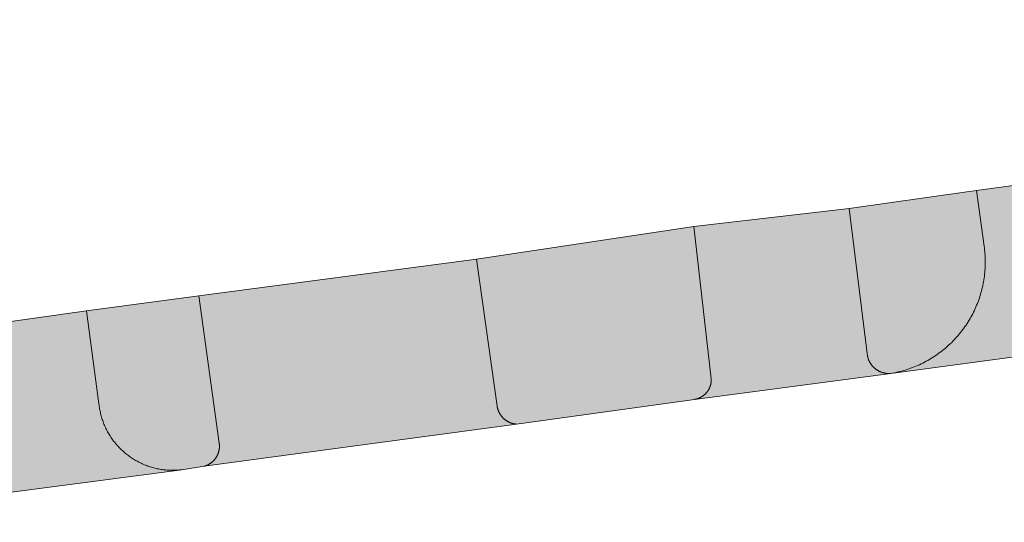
# Model space of a CAD drawing. Extents: x 97094 to 109644, y 463509 to 471969.
# Tile 156 of 256: x 102785 to 102811, y 468942 to 468955. Entities that reach past the tile are written whole.
import ezdxf

# ---------------------------------------------------------------- set-up
doc = ezdxf.new("R2010")
doc.units = 0
doc.layers.add('109 Onkruidbestrijding elementen', color=6, linetype='Continuous', lineweight=20, true_color=0xff00ff)

msp = doc.modelspace()

# ---------------------------------------------------------------- hatches: boundary and pattern name
at = {"layer": '109 Onkruidbestrijding elementen', "true_color": 0xff00ff}
for points in [[(102832.506, 468952.154), (102832.145, 468955.233), (102816.95, 468953.291), (102817.171, 468951.544), (102810.494, 468950.633), (102810.699, 468949.134), (102810.706, 468949.084), (102810.712, 468949.034), (102810.717, 468948.983), (102810.721, 468948.933), (102810.724, 468948.882), (102810.727, 468948.832), (102810.728, 468948.781), (102810.729, 468948.73), (102810.729, 468948.68), (102810.728, 468948.629), (102810.726, 468948.578), (102810.724, 468948.528), (102810.72, 468948.477), (102810.716, 468948.427), (102810.711, 468948.376), (102810.705, 468948.326), (102810.698, 468948.276), (102810.691, 468948.226), (102810.682, 468948.176), (102810.673, 468948.126), (102810.663, 468948.077), (102810.652, 468948.027), (102810.64, 468947.978), (102810.628, 468947.929), (102810.614, 468947.88), (102810.6, 468947.831), (102810.585, 468947.783), (102810.57, 468947.735), (102810.553, 468947.687), (102810.536, 468947.639), (102810.517, 468947.592), (102810.498, 468947.545), (102810.479, 468947.499), (102810.458, 468947.452), (102810.437, 468947.406), (102810.415, 468947.361), (102810.392, 468947.316), (102810.368, 468947.271), (102810.344, 468947.226), (102810.319, 468947.182), (102810.293, 468947.139), (102810.267, 468947.095), (102810.24, 468947.053), (102810.212, 468947.01), (102810.183, 468946.969), (102810.154, 468946.927), (102810.124, 468946.887), (102810.093, 468946.846), (102810.062, 468946.807), (102810.03, 468946.767), (102809.997, 468946.729), (102809.964, 468946.69), (102809.93, 468946.653), (102809.896, 468946.616), (102809.86, 468946.579), (102809.825, 468946.543), (102809.788, 468946.508), (102809.751, 468946.473), (102809.714, 468946.439), (102809.676, 468946.406), (102809.637, 468946.373), (102809.598, 468946.341), (102809.558, 468946.31), (102809.518, 468946.279), (102809.478, 468946.249), (102809.436, 468946.219), (102809.395, 468946.19), (102809.353, 468946.162), (102809.31, 468946.135), (102809.267, 468946.108), (102809.223, 468946.082), (102809.179, 468946.057), (102809.135, 468946.033), (102809.09, 468946.009), (102809.045, 468945.986), (102809, 468945.964), (102808.954, 468945.942), (102808.908, 468945.922), (102808.861, 468945.902), (102808.814, 468945.883), (102808.767, 468945.864), (102808.719, 468945.847), (102808.672, 468945.83), (102808.624, 468945.814), (102808.575, 468945.799), (102808.527, 468945.785), (102808.478, 468945.771), (102808.429, 468945.758), (102808.38, 468945.746), (102808.33, 468945.735), (102808.281, 468945.725), (102808.231, 468945.716), (102808.181, 468945.707), (102835.894, 468949.428), (102835.841, 468949.424), (102835.789, 468949.422), (102835.736, 468949.42), (102835.684, 468949.419), (102835.631, 468949.419), (102835.578, 468949.419), (102835.526, 468949.421), (102835.473, 468949.424), (102835.421, 468949.427), (102835.368, 468949.431), (102835.316, 468949.436), (102835.264, 468949.442), (102835.211, 468949.449), (102835.159, 468949.457), (102835.107, 468949.465), (102835.056, 468949.475), (102835.004, 468949.485), (102834.953, 468949.496), (102834.901, 468949.508), (102834.85, 468949.521), (102834.799, 468949.535), (102834.749, 468949.549), (102834.698, 468949.565), (102834.648, 468949.581), (102834.599, 468949.598), (102834.549, 468949.616), (102834.5, 468949.634), (102834.451, 468949.654), (102834.402, 468949.674), (102834.354, 468949.695), (102834.306, 468949.717), (102834.259, 468949.74), (102834.212, 468949.763), (102834.165, 468949.788), (102834.119, 468949.813), (102834.073, 468949.838), (102834.027, 468949.865), (102833.982, 468949.892), (102833.938, 468949.92), (102833.894, 468949.949), (102833.85, 468949.978), (102833.807, 468950.009), (102833.764, 468950.04), (102833.722, 468950.071), (102833.681, 468950.104), (102833.64, 468950.137), (102833.599, 468950.17), (102833.559, 468950.205), (102833.52, 468950.24), (102833.481, 468950.275), (102833.443, 468950.311), (102833.406, 468950.348), (102833.369, 468950.386), (102833.332, 468950.424), (102833.297, 468950.463), (102833.262, 468950.502), (102833.227, 468950.542), (102833.194, 468950.582), (102833.161, 468950.623), (102833.128, 468950.665), (102833.097, 468950.707), (102833.066, 468950.75), (102833.036, 468950.793), (102833.006, 468950.836), (102832.977, 468950.88), (102832.949, 468950.925), (102832.922, 468950.97), (102832.895, 468951.015), (102832.87, 468951.061), (102832.845, 468951.108), (102832.82, 468951.154), (102832.797, 468951.201), (102832.774, 468951.249), (102832.752, 468951.297), (102832.731, 468951.345), (102832.711, 468951.394), (102832.691, 468951.442), (102832.673, 468951.492), (102832.655, 468951.541), (102832.638, 468951.591), (102832.622, 468951.641), (102832.606, 468951.691), (102832.592, 468951.742), (102832.578, 468951.793), (102832.565, 468951.844), (102832.553, 468951.895), (102832.542, 468951.947), (102832.532, 468951.998), (102832.522, 468952.05), (102832.514, 468952.102), (102832.506, 468952.154)], [(102807.065, 468950.147), (102807.557, 468946.17), (102807.559, 468946.16), (102807.562, 468946.151), (102807.564, 468946.141), (102807.567, 468946.132), (102807.57, 468946.122), (102807.573, 468946.113), (102807.576, 468946.104), (102807.579, 468946.094), (102807.582, 468946.085), (102807.586, 468946.076), (102807.59, 468946.067), (102807.594, 468946.058), (102807.598, 468946.049), (102807.602, 468946.04), (102807.606, 468946.031), (102807.611, 468946.022), (102807.615, 468946.014), (102807.62, 468946.005), (102807.625, 468945.996), (102807.63, 468945.988), (102807.636, 468945.98), (102807.641, 468945.971), (102807.646, 468945.963), (102807.652, 468945.955), (102807.658, 468945.947), (102807.664, 468945.939), (102807.67, 468945.931), (102807.676, 468945.924), (102807.682, 468945.916), (102807.688, 468945.909), (102807.695, 468945.901), (102807.702, 468945.894), (102807.708, 468945.887), (102807.715, 468945.88), (102807.722, 468945.873), (102807.729, 468945.866), (102807.737, 468945.859), (102807.744, 468945.853), (102807.752, 468945.846), (102807.759, 468945.84), (102807.767, 468945.834), (102807.774, 468945.828), (102807.782, 468945.822), (102807.79, 468945.816), (102807.798, 468945.81), (102807.807, 468945.805), (102807.815, 468945.799), (102807.823, 468945.794), (102807.832, 468945.789), (102807.84, 468945.784), (102807.849, 468945.779), (102807.857, 468945.774), (102807.866, 468945.77), (102807.875, 468945.765), (102807.884, 468945.761), (102807.893, 468945.757), (102807.902, 468945.753), (102807.911, 468945.749), (102807.92, 468945.746), (102807.929, 468945.742), (102807.938, 468945.739), (102807.948, 468945.736), (102807.957, 468945.733), (102807.967, 468945.73), (102807.976, 468945.727), (102807.986, 468945.724), (102807.995, 468945.722), (102808.005, 468945.72), (102808.014, 468945.718), (102808.024, 468945.716), (102808.034, 468945.714), (102808.043, 468945.712), (102808.053, 468945.711), (102808.063, 468945.71), (102808.073, 468945.708), (102808.083, 468945.708), (102808.092, 468945.707), (102808.102, 468945.706), (102808.112, 468945.706), (102808.122, 468945.705), (102808.132, 468945.705), (102808.142, 468945.705), (102808.151, 468945.705), (102808.161, 468945.706), (102808.171, 468945.706), (102808.181, 468945.707), (102808.231, 468945.716), (102808.281, 468945.725), (102808.33, 468945.735), (102808.38, 468945.746), (102808.429, 468945.758), (102808.478, 468945.771), (102808.527, 468945.785), (102808.575, 468945.799), (102808.624, 468945.814), (102808.672, 468945.83), (102808.719, 468945.847), (102808.767, 468945.864), (102808.814, 468945.883), (102808.861, 468945.902), (102808.908, 468945.922), (102808.954, 468945.942), (102809, 468945.964), (102809.045, 468945.986), (102809.09, 468946.009), (102809.135, 468946.033), (102809.179, 468946.057), (102809.223, 468946.082), (102809.267, 468946.108), (102809.31, 468946.135), (102809.353, 468946.162), (102809.395, 468946.19), (102809.436, 468946.219), (102809.478, 468946.249), (102809.518, 468946.279), (102809.558, 468946.31), (102809.598, 468946.341), (102809.637, 468946.373), (102809.676, 468946.406), (102809.714, 468946.439), (102809.751, 468946.473), (102809.788, 468946.508), (102809.825, 468946.543), (102809.86, 468946.579), (102809.896, 468946.616), (102809.93, 468946.653), (102809.964, 468946.69), (102809.997, 468946.729), (102810.03, 468946.767), (102810.062, 468946.807), (102810.093, 468946.846), (102810.124, 468946.887), (102810.154, 468946.927), (102810.183, 468946.969), (102810.212, 468947.01), (102810.24, 468947.053), (102810.267, 468947.095), (102810.293, 468947.139), (102810.319, 468947.182), (102810.344, 468947.226), (102810.368, 468947.271), (102810.392, 468947.316), (102810.415, 468947.361), (102810.437, 468947.406), (102810.458, 468947.452), (102810.479, 468947.499), (102810.498, 468947.545), (102810.517, 468947.592), (102810.536, 468947.639), (102810.553, 468947.687), (102810.57, 468947.735), (102810.585, 468947.783), (102810.6, 468947.831), (102810.614, 468947.88), (102810.628, 468947.929), (102810.64, 468947.978), (102810.652, 468948.027), (102810.663, 468948.077), (102810.673, 468948.126), (102810.682, 468948.176), (102810.691, 468948.226), (102810.698, 468948.276), (102810.705, 468948.326), (102810.711, 468948.376), (102810.716, 468948.427), (102810.72, 468948.477), (102810.724, 468948.528), (102810.726, 468948.578), (102810.728, 468948.629), (102810.729, 468948.68), (102810.729, 468948.73), (102810.728, 468948.781), (102810.727, 468948.832), (102810.724, 468948.882), (102810.721, 468948.933), (102810.717, 468948.983), (102810.712, 468949.034), (102810.706, 468949.084), (102810.699, 468949.134), (102810.494, 468950.633), (102810.234, 468950.597), (102807.065, 468950.147)], [(102802.893, 468945.007), (102808.181, 468945.707), (102808.171, 468945.706), (102808.161, 468945.706), (102808.151, 468945.705), (102808.142, 468945.705), (102808.132, 468945.705), (102808.122, 468945.705), (102808.112, 468945.706), (102808.102, 468945.706), (102808.092, 468945.707), (102808.083, 468945.708), (102808.073, 468945.708), (102808.063, 468945.71), (102808.053, 468945.711), (102808.043, 468945.712), (102808.034, 468945.714), (102808.024, 468945.716), (102808.014, 468945.718), (102808.005, 468945.72), (102807.995, 468945.722), (102807.986, 468945.724), (102807.976, 468945.727), (102807.967, 468945.73), (102807.957, 468945.733), (102807.948, 468945.736), (102807.938, 468945.739), (102807.929, 468945.742), (102807.92, 468945.746), (102807.911, 468945.749), (102807.902, 468945.753), (102807.893, 468945.757), (102807.884, 468945.761), (102807.875, 468945.765), (102807.866, 468945.77), (102807.857, 468945.774), (102807.849, 468945.779), (102807.84, 468945.784), (102807.832, 468945.789), (102807.823, 468945.794), (102807.815, 468945.799), (102807.807, 468945.805), (102807.798, 468945.81), (102807.79, 468945.816), (102807.782, 468945.822), (102807.774, 468945.828), (102807.767, 468945.834), (102807.759, 468945.84), (102807.752, 468945.846), (102807.744, 468945.853), (102807.737, 468945.859), (102807.729, 468945.866), (102807.722, 468945.873), (102807.715, 468945.88), (102807.708, 468945.887), (102807.702, 468945.894), (102807.695, 468945.901), (102807.688, 468945.909), (102807.682, 468945.916), (102807.676, 468945.924), (102807.67, 468945.931), (102807.664, 468945.939), (102807.658, 468945.947), (102807.652, 468945.955), (102807.646, 468945.963), (102807.641, 468945.971), (102807.636, 468945.98), (102807.63, 468945.988), (102807.625, 468945.996), (102807.62, 468946.005), (102807.615, 468946.014), (102807.611, 468946.022), (102807.606, 468946.031), (102807.602, 468946.04), (102807.598, 468946.049), (102807.594, 468946.058), (102807.59, 468946.067), (102807.586, 468946.076), (102807.582, 468946.085), (102807.579, 468946.094), (102807.576, 468946.104), (102807.573, 468946.113), (102807.57, 468946.122), (102807.567, 468946.132), (102807.564, 468946.141), (102807.562, 468946.151), (102807.559, 468946.16), (102807.557, 468946.17), (102807.065, 468950.147), (102802.881, 468949.667), (102803.346, 468945.561), (102803.346, 468945.552), (102803.346, 468945.543), (102803.346, 468945.534), (102803.346, 468945.525), (102803.346, 468945.516), (102803.346, 468945.507), (102803.345, 468945.498), (102803.344, 468945.489), (102803.343, 468945.48), (102803.342, 468945.471), (102803.341, 468945.462), (102803.34, 468945.453), (102803.338, 468945.445), (102803.337, 468945.436), (102803.335, 468945.427), (102803.333, 468945.418), (102803.331, 468945.409), (102803.328, 468945.401), (102803.326, 468945.392), (102803.324, 468945.383), (102803.321, 468945.375), (102803.318, 468945.366), (102803.315, 468945.358), (102803.312, 468945.349), (102803.309, 468945.341), (102803.305, 468945.332), (102803.302, 468945.324), (102803.298, 468945.316), (102803.294, 468945.308), (102803.291, 468945.3), (102803.286, 468945.292), (102803.282, 468945.284), (102803.278, 468945.276), (102803.274, 468945.268), (102803.269, 468945.26), (102803.264, 468945.253), (102803.259, 468945.245), (102803.254, 468945.238), (102803.249, 468945.23), (102803.244, 468945.223), (102803.239, 468945.216), (102803.233, 468945.208), (102803.228, 468945.201), (102803.222, 468945.194), (102803.216, 468945.188), (102803.21, 468945.181), (102803.204, 468945.174), (102803.198, 468945.167), (102803.192, 468945.161), (102803.185, 468945.155), (102803.179, 468945.148), (102803.172, 468945.142), (102803.166, 468945.136), (102803.159, 468945.13), (102803.152, 468945.125), (102803.145, 468945.119), (102803.138, 468945.113), (102803.131, 468945.108), (102803.124, 468945.102), (102803.116, 468945.097), (102803.109, 468945.092), (102803.101, 468945.087), (102803.094, 468945.082), (102803.086, 468945.078), (102803.078, 468945.073), (102803.071, 468945.069), (102803.063, 468945.064), (102803.055, 468945.06), (102803.047, 468945.056), (102803.039, 468945.052), (102803.03, 468945.048), (102803.022, 468945.045), (102803.014, 468945.041), (102803.006, 468945.038), (102802.997, 468945.035), (102802.989, 468945.031), (102802.98, 468945.029), (102802.972, 468945.026), (102802.963, 468945.023), (102802.954, 468945.021), (102802.946, 468945.018), (102802.937, 468945.016), (102802.928, 468945.014), (102802.92, 468945.012), (102802.911, 468945.01), (102802.902, 468945.008), (102802.893, 468945.007)], [(102797.023, 468948.785), (102797.576, 468944.829), (102797.577, 468944.82), (102797.579, 468944.81), (102797.581, 468944.801), (102797.582, 468944.792), (102797.584, 468944.783), (102797.587, 468944.774), (102797.589, 468944.765), (102797.591, 468944.756), (102797.594, 468944.747), (102797.597, 468944.738), (102797.6, 468944.729), (102797.603, 468944.72), (102797.606, 468944.711), (102797.609, 468944.702), (102797.613, 468944.693), (102797.616, 468944.685), (102797.62, 468944.676), (102797.624, 468944.668), (102797.628, 468944.659), (102797.632, 468944.651), (102797.636, 468944.642), (102797.641, 468944.634), (102797.645, 468944.626), (102797.65, 468944.618), (102797.655, 468944.61), (102797.66, 468944.602), (102797.665, 468944.594), (102797.67, 468944.586), (102797.676, 468944.579), (102797.681, 468944.571), (102797.687, 468944.563), (102797.693, 468944.556), (102797.699, 468944.549), (102797.705, 468944.542), (102797.711, 468944.534), (102797.717, 468944.527), (102797.723, 468944.521), (102797.73, 468944.514), (102797.737, 468944.507), (102797.743, 468944.5), (102797.75, 468944.494), (102797.757, 468944.488), (102797.764, 468944.481), (102797.771, 468944.475), (102797.778, 468944.469), (102797.786, 468944.463), (102797.793, 468944.458), (102797.801, 468944.452), (102797.808, 468944.446), (102797.816, 468944.441), (102797.824, 468944.436), (102797.831, 468944.431), (102797.839, 468944.426), (102797.847, 468944.421), (102797.856, 468944.416), (102797.864, 468944.412), (102797.872, 468944.407), (102797.88, 468944.403), (102797.889, 468944.399), (102797.897, 468944.395), (102797.906, 468944.391), (102797.914, 468944.387), (102797.923, 468944.383), (102797.932, 468944.38), (102797.941, 468944.377), (102797.949, 468944.373), (102797.958, 468944.37), (102797.967, 468944.367), (102797.976, 468944.365), (102797.985, 468944.362), (102797.994, 468944.36), (102798.003, 468944.357), (102798.012, 468944.355), (102798.022, 468944.353), (102798.031, 468944.351), (102798.04, 468944.35), (102798.049, 468944.348), (102798.059, 468944.347), (102798.068, 468944.346), (102798.077, 468944.345), (102798.087, 468944.344), (102798.096, 468944.343), (102802.893, 468945.007), (102802.902, 468945.008), (102802.911, 468945.01), (102802.92, 468945.012), (102802.928, 468945.014), (102802.937, 468945.016), (102802.946, 468945.018), (102802.954, 468945.021), (102802.963, 468945.023), (102802.972, 468945.026), (102802.98, 468945.029), (102802.989, 468945.031), (102802.997, 468945.035), (102803.006, 468945.038), (102803.014, 468945.041), (102803.022, 468945.045), (102803.03, 468945.048), (102803.039, 468945.052), (102803.047, 468945.056), (102803.055, 468945.06), (102803.063, 468945.064), (102803.071, 468945.069), (102803.078, 468945.073), (102803.086, 468945.078), (102803.094, 468945.082), (102803.101, 468945.087), (102803.109, 468945.092), (102803.116, 468945.097), (102803.124, 468945.102), (102803.131, 468945.108), (102803.138, 468945.113), (102803.145, 468945.119), (102803.152, 468945.125), (102803.159, 468945.13), (102803.166, 468945.136), (102803.172, 468945.142), (102803.179, 468945.148), (102803.185, 468945.155), (102803.192, 468945.161), (102803.198, 468945.167), (102803.204, 468945.174), (102803.21, 468945.181), (102803.216, 468945.188), (102803.222, 468945.194), (102803.228, 468945.201), (102803.233, 468945.208), (102803.239, 468945.216), (102803.244, 468945.223), (102803.249, 468945.23), (102803.254, 468945.238), (102803.259, 468945.245), (102803.264, 468945.253), (102803.269, 468945.26), (102803.274, 468945.268), (102803.278, 468945.276), (102803.282, 468945.284), (102803.286, 468945.292), (102803.291, 468945.3), (102803.294, 468945.308), (102803.298, 468945.316), (102803.302, 468945.324), (102803.305, 468945.332), (102803.309, 468945.341), (102803.312, 468945.349), (102803.315, 468945.358), (102803.318, 468945.366), (102803.321, 468945.375), (102803.324, 468945.383), (102803.326, 468945.392), (102803.328, 468945.401), (102803.331, 468945.409), (102803.333, 468945.418), (102803.335, 468945.427), (102803.337, 468945.436), (102803.338, 468945.445), (102803.34, 468945.453), (102803.341, 468945.462), (102803.342, 468945.471), (102803.343, 468945.48), (102803.344, 468945.489), (102803.345, 468945.498), (102803.346, 468945.507), (102803.346, 468945.516), (102803.346, 468945.525), (102803.346, 468945.534), (102803.346, 468945.543), (102803.346, 468945.552), (102803.346, 468945.561), (102802.881, 468949.667), (102797.023, 468948.785)], [(102789.536, 468947.793), (102790.088, 468943.83), (102790.089, 468943.821), (102790.09, 468943.811), (102790.091, 468943.802), (102790.092, 468943.793), (102790.093, 468943.783), (102790.093, 468943.774), (102790.093, 468943.764), (102790.094, 468943.755), (102790.094, 468943.746), (102790.093, 468943.736), (102790.093, 468943.727), (102790.093, 468943.717), (102790.092, 468943.708), (102790.091, 468943.698), (102790.09, 468943.689), (102790.089, 468943.68), (102790.088, 468943.67), (102790.087, 468943.661), (102790.085, 468943.652), (102790.083, 468943.643), (102790.081, 468943.633), (102790.079, 468943.624), (102790.077, 468943.615), (102790.075, 468943.606), (102790.072, 468943.597), (102790.07, 468943.588), (102790.067, 468943.579), (102790.064, 468943.57), (102790.061, 468943.561), (102790.058, 468943.552), (102790.054, 468943.543), (102790.051, 468943.534), (102790.047, 468943.526), (102790.043, 468943.517), (102790.039, 468943.509), (102790.035, 468943.5), (102790.031, 468943.492), (102790.027, 468943.483), (102790.022, 468943.475), (102790.018, 468943.467), (102790.013, 468943.459), (102790.008, 468943.451), (102790.003, 468943.443), (102789.998, 468943.435), (102789.992, 468943.427), (102789.987, 468943.419), (102789.981, 468943.412), (102789.976, 468943.404), (102789.97, 468943.397), (102789.964, 468943.39), (102789.958, 468943.382), (102789.952, 468943.375), (102789.945, 468943.368), (102789.939, 468943.361), (102789.933, 468943.355), (102789.926, 468943.348), (102789.919, 468943.341), (102789.912, 468943.335), (102789.905, 468943.329), (102789.898, 468943.322), (102789.891, 468943.316), (102789.884, 468943.31), (102789.877, 468943.304), (102789.869, 468943.299), (102789.862, 468943.293), (102789.854, 468943.287), (102789.846, 468943.282), (102789.838, 468943.277), (102789.83, 468943.272), (102789.822, 468943.267), (102789.814, 468943.262), (102789.806, 468943.257), (102789.798, 468943.253), (102789.79, 468943.248), (102789.781, 468943.244), (102789.773, 468943.24), (102789.764, 468943.236), (102789.756, 468943.232), (102789.747, 468943.228), (102789.738, 468943.224), (102789.73, 468943.221), (102789.721, 468943.218), (102789.712, 468943.215), (102789.703, 468943.212), (102789.694, 468943.209), (102789.685, 468943.206), (102798.096, 468944.343), (102798.087, 468944.344), (102798.077, 468944.345), (102798.068, 468944.346), (102798.059, 468944.347), (102798.049, 468944.348), (102798.04, 468944.35), (102798.031, 468944.351), (102798.022, 468944.353), (102798.012, 468944.355), (102798.003, 468944.357), (102797.994, 468944.36), (102797.985, 468944.362), (102797.976, 468944.365), (102797.967, 468944.367), (102797.958, 468944.37), (102797.949, 468944.373), (102797.941, 468944.377), (102797.932, 468944.38), (102797.923, 468944.383), (102797.914, 468944.387), (102797.906, 468944.391), (102797.897, 468944.395), (102797.889, 468944.399), (102797.88, 468944.403), (102797.872, 468944.407), (102797.864, 468944.412), (102797.856, 468944.416), (102797.847, 468944.421), (102797.839, 468944.426), (102797.831, 468944.431), (102797.824, 468944.436), (102797.816, 468944.441), (102797.808, 468944.446), (102797.801, 468944.452), (102797.793, 468944.458), (102797.786, 468944.463), (102797.778, 468944.469), (102797.771, 468944.475), (102797.764, 468944.481), (102797.757, 468944.488), (102797.75, 468944.494), (102797.743, 468944.5), (102797.737, 468944.507), (102797.73, 468944.514), (102797.723, 468944.521), (102797.717, 468944.527), (102797.711, 468944.534), (102797.705, 468944.542), (102797.699, 468944.549), (102797.693, 468944.556), (102797.687, 468944.563), (102797.681, 468944.571), (102797.676, 468944.579), (102797.67, 468944.586), (102797.665, 468944.594), (102797.66, 468944.602), (102797.655, 468944.61), (102797.65, 468944.618), (102797.645, 468944.626), (102797.641, 468944.634), (102797.636, 468944.642), (102797.632, 468944.651), (102797.628, 468944.659), (102797.624, 468944.668), (102797.62, 468944.676), (102797.616, 468944.685), (102797.613, 468944.693), (102797.609, 468944.702), (102797.606, 468944.711), (102797.603, 468944.72), (102797.6, 468944.729), (102797.597, 468944.738), (102797.594, 468944.747), (102797.591, 468944.756), (102797.589, 468944.765), (102797.587, 468944.774), (102797.584, 468944.783), (102797.582, 468944.792), (102797.581, 468944.801), (102797.579, 468944.81), (102797.577, 468944.82), (102797.576, 468944.829), (102797.023, 468948.785), (102789.536, 468947.793)], [(102790.088, 468943.83), (102789.536, 468947.793), (102786.514, 468947.393), (102786.847, 468944.889), (102786.851, 468944.856), (102786.855, 468944.823), (102786.86, 468944.791), (102786.865, 468944.758), (102786.871, 468944.725), (102786.877, 468944.693), (102786.884, 468944.661), (102786.891, 468944.628), (102786.899, 468944.596), (102786.908, 468944.564), (102786.917, 468944.533), (102786.927, 468944.501), (102786.937, 468944.469), (102786.947, 468944.438), (102786.958, 468944.407), (102786.97, 468944.376), (102786.982, 468944.345), (102786.995, 468944.315), (102787.008, 468944.284), (102787.022, 468944.254), (102787.036, 468944.224), (102787.05, 468944.195), (102787.066, 468944.165), (102787.081, 468944.136), (102787.097, 468944.107), (102787.114, 468944.079), (102787.131, 468944.05), (102787.148, 468944.022), (102787.166, 468943.995), (102787.185, 468943.967), (102787.204, 468943.94), (102787.223, 468943.913), (102787.243, 468943.887), (102787.263, 468943.861), (102787.284, 468943.835), (102787.305, 468943.809), (102787.326, 468943.784), (102787.348, 468943.759), (102787.371, 468943.735), (102787.393, 468943.711), (102787.417, 468943.687), (102787.44, 468943.664), (102787.464, 468943.641), (102787.488, 468943.619), (102787.513, 468943.597), (102787.538, 468943.575), (102787.563, 468943.554), (102787.589, 468943.533), (102787.615, 468943.513), (102787.641, 468943.493), (102787.668, 468943.473), (102787.695, 468943.454), (102787.722, 468943.436), (102787.75, 468943.417), (102787.778, 468943.4), (102787.806, 468943.383), (102787.835, 468943.366), (102787.864, 468943.35), (102787.893, 468943.334), (102787.922, 468943.318), (102787.952, 468943.304), (102787.981, 468943.289), (102788.011, 468943.275), (102788.042, 468943.262), (102788.072, 468943.249), (102788.103, 468943.237), (102788.134, 468943.225), (102788.165, 468943.214), (102788.196, 468943.203), (102788.227, 468943.193), (102788.259, 468943.183), (102788.291, 468943.174), (102788.323, 468943.165), (102788.355, 468943.157), (102788.387, 468943.149), (102788.419, 468943.142), (102788.452, 468943.136), (102788.484, 468943.13), (102788.517, 468943.124), (102788.549, 468943.119), (102788.582, 468943.115), (102788.615, 468943.111), (102788.648, 468943.108), (102788.681, 468943.105), (102788.714, 468943.103), (102788.747, 468943.101), (102788.78, 468943.1), (102788.813, 468943.1), (102788.846, 468943.1), (102788.879, 468943.1), (102788.912, 468943.101), (102788.945, 468943.103), (102788.978, 468943.105), (102789.011, 468943.108), (102789.044, 468943.111), (102789.077, 468943.115), (102789.685, 468943.206), (102789.694, 468943.209), (102789.703, 468943.212), (102789.712, 468943.215), (102789.721, 468943.218), (102789.73, 468943.221), (102789.738, 468943.224), (102789.747, 468943.228), (102789.756, 468943.232), (102789.764, 468943.236), (102789.773, 468943.24), (102789.781, 468943.244), (102789.79, 468943.248), (102789.798, 468943.253), (102789.806, 468943.257), (102789.814, 468943.262), (102789.822, 468943.267), (102789.83, 468943.272), (102789.838, 468943.277), (102789.846, 468943.282), (102789.854, 468943.287), (102789.862, 468943.293), (102789.869, 468943.299), (102789.877, 468943.304), (102789.884, 468943.31), (102789.891, 468943.316), (102789.898, 468943.322), (102789.905, 468943.329), (102789.912, 468943.335), (102789.919, 468943.341), (102789.926, 468943.348), (102789.933, 468943.355), (102789.939, 468943.361), (102789.945, 468943.368), (102789.952, 468943.375), (102789.958, 468943.382), (102789.964, 468943.39), (102789.97, 468943.397), (102789.976, 468943.404), (102789.981, 468943.412), (102789.987, 468943.419), (102789.992, 468943.427), (102789.998, 468943.435), (102790.003, 468943.443), (102790.008, 468943.451), (102790.013, 468943.459), (102790.018, 468943.467), (102790.022, 468943.475), (102790.027, 468943.483), (102790.031, 468943.492), (102790.035, 468943.5), (102790.039, 468943.509), (102790.043, 468943.517), (102790.047, 468943.526), (102790.051, 468943.534), (102790.054, 468943.543), (102790.058, 468943.552), (102790.061, 468943.561), (102790.064, 468943.57), (102790.067, 468943.579), (102790.07, 468943.588), (102790.072, 468943.597), (102790.075, 468943.606), (102790.077, 468943.615), (102790.079, 468943.624), (102790.081, 468943.633), (102790.083, 468943.643), (102790.085, 468943.652), (102790.087, 468943.661), (102790.088, 468943.67), (102790.089, 468943.68), (102790.09, 468943.689), (102790.091, 468943.698), (102790.092, 468943.708), (102790.093, 468943.717), (102790.093, 468943.727), (102790.093, 468943.736), (102790.094, 468943.746), (102790.094, 468943.755), (102790.093, 468943.764), (102790.093, 468943.774), (102790.093, 468943.783), (102790.092, 468943.793), (102790.091, 468943.802), (102790.09, 468943.811), (102790.089, 468943.821), (102790.088, 468943.83)], [(102789.077, 468943.115), (102789.044, 468943.111), (102789.011, 468943.108), (102788.978, 468943.105), (102788.945, 468943.103), (102788.912, 468943.101), (102788.879, 468943.1), (102788.846, 468943.1), (102788.813, 468943.1), (102788.78, 468943.1), (102788.747, 468943.101), (102788.714, 468943.103), (102788.681, 468943.105), (102788.648, 468943.108), (102788.615, 468943.111), (102788.582, 468943.115), (102788.549, 468943.119), (102788.517, 468943.124), (102788.484, 468943.13), (102788.452, 468943.136), (102788.419, 468943.142), (102788.387, 468943.149), (102788.355, 468943.157), (102788.323, 468943.165), (102788.291, 468943.174), (102788.259, 468943.183), (102788.227, 468943.193), (102788.196, 468943.203), (102788.165, 468943.214), (102788.134, 468943.225), (102788.103, 468943.237), (102788.072, 468943.249), (102788.042, 468943.262), (102788.011, 468943.275), (102787.981, 468943.289), (102787.952, 468943.304), (102787.922, 468943.318), (102787.893, 468943.334), (102787.864, 468943.35), (102787.835, 468943.366), (102787.806, 468943.383), (102787.778, 468943.4), (102787.75, 468943.417), (102787.722, 468943.436), (102787.695, 468943.454), (102787.668, 468943.473), (102787.641, 468943.493), (102787.615, 468943.513), (102787.589, 468943.533), (102787.563, 468943.554), (102787.538, 468943.575), (102787.513, 468943.597), (102787.488, 468943.619), (102787.464, 468943.641), (102787.44, 468943.664), (102787.417, 468943.687), (102787.393, 468943.711), (102787.371, 468943.735), (102787.348, 468943.759), (102787.326, 468943.784), (102787.305, 468943.809), (102787.284, 468943.835), (102787.263, 468943.861), (102787.243, 468943.887), (102787.223, 468943.913), (102787.204, 468943.94), (102787.185, 468943.967), (102787.166, 468943.995), (102787.148, 468944.022), (102787.131, 468944.05), (102787.114, 468944.079), (102787.097, 468944.107), (102787.081, 468944.136), (102787.066, 468944.165), (102787.05, 468944.195), (102787.036, 468944.224), (102787.022, 468944.254), (102787.008, 468944.284), (102786.995, 468944.315), (102786.982, 468944.345), (102786.97, 468944.376), (102786.958, 468944.407), (102786.947, 468944.438), (102786.937, 468944.469), (102786.927, 468944.501), (102786.917, 468944.533), (102786.908, 468944.564), (102786.899, 468944.596), (102786.891, 468944.628), (102786.884, 468944.661), (102786.877, 468944.693), (102786.871, 468944.725), (102786.865, 468944.758), (102786.86, 468944.791), (102786.855, 468944.823), (102786.851, 468944.856), (102786.847, 468944.889), (102786.514, 468947.393), (102779.558, 468946.412), (102779.916, 468943.883), (102779.92, 468943.851), (102779.924, 468943.819), (102779.927, 468943.786), (102779.929, 468943.754), (102779.931, 468943.721), (102779.933, 468943.689), (102779.934, 468943.656), (102779.934, 468943.624), (102779.934, 468943.591), (102779.933, 468943.559), (102779.932, 468943.527), (102779.93, 468943.494), (102779.928, 468943.462), (102779.925, 468943.429), (102779.922, 468943.397), (102779.918, 468943.365), (102779.913, 468943.333), (102779.908, 468943.301), (102779.903, 468943.269), (102779.897, 468943.237), (102779.89, 468943.205), (102779.883, 468943.173), (102779.875, 468943.142), (102779.867, 468943.11), (102779.858, 468943.079), (102779.849, 468943.048), (102779.839, 468943.017), (102779.829, 468942.986), (102779.818, 468942.955), (102779.807, 468942.925), (102779.795, 468942.895), (102779.783, 468942.864), (102779.77, 468942.835), (102779.757, 468942.805), (102779.743, 468942.776), (102779.729, 468942.746), (102779.714, 468942.717), (102779.699, 468942.689), (102779.683, 468942.66), (102779.667, 468942.632), (102779.65, 468942.604), (102779.633, 468942.577), (102779.616, 468942.549), (102779.598, 468942.522), (102779.579, 468942.496), (102779.56, 468942.469), (102779.541, 468942.443), (102779.521, 468942.417), (102779.501, 468942.392), (102779.48, 468942.367), (102779.459, 468942.342), (102779.438, 468942.318), (102779.416, 468942.294), (102779.394, 468942.27), (102779.371, 468942.247), (102779.348, 468942.224), (102779.324, 468942.201), (102779.301, 468942.179), (102779.277, 468942.158), (102779.252, 468942.136), (102779.227, 468942.115), (102779.202, 468942.095), (102779.176, 468942.075), (102779.151, 468942.055), (102779.124, 468942.036), (102779.098, 468942.017), (102779.071, 468941.999), (102779.044, 468941.981), (102779.016, 468941.964), (102778.989, 468941.947), (102778.961, 468941.93), (102778.932, 468941.914), (102778.904, 468941.899), (102778.875, 468941.883), (102778.846, 468941.869), (102778.817, 468941.855), (102778.787, 468941.841), (102778.758, 468941.828), (102778.728, 468941.815), (102778.698, 468941.803), (102778.667, 468941.792), (102778.637, 468941.781), (102778.606, 468941.77), (102778.575, 468941.76), (102778.544, 468941.75), (102778.513, 468941.741), (102778.482, 468941.733), (102778.45, 468941.725), (102778.419, 468941.717), (102778.387, 468941.71), (102778.355, 468941.704), (102778.323, 468941.698), (102789.077, 468943.115)]]:
    msp.add_hatch(color=6, dxfattribs=at).paths.add_polyline_path(points)

# ---------------------------------------------------------------- linework, layer by layer
at = {"layer": '109 Onkruidbestrijding elementen', "color": 3, "true_color": 0x00ff00}
for points in [[(102817.171, 468951.544), (102810.494, 468950.633), (102810.699, 468949.134), (102810.706, 468949.084), (102810.712, 468949.034), (102810.717, 468948.983), (102810.721, 468948.933), (102810.724, 468948.882), (102810.727, 468948.832), (102810.728, 468948.781), (102810.729, 468948.73), (102810.729, 468948.68), (102810.728, 468948.629), (102810.726, 468948.578), (102810.724, 468948.528), (102810.72, 468948.477), (102810.716, 468948.427), (102810.711, 468948.376), (102810.705, 468948.326), (102810.698, 468948.276), (102810.691, 468948.226), (102810.682, 468948.176), (102810.673, 468948.126), (102810.663, 468948.077), (102810.652, 468948.027), (102810.64, 468947.978), (102810.628, 468947.929), (102810.614, 468947.88), (102810.6, 468947.831), (102810.585, 468947.783), (102810.57, 468947.735), (102810.553, 468947.687), (102810.536, 468947.639), (102810.517, 468947.592), (102810.498, 468947.545), (102810.479, 468947.499), (102810.458, 468947.452), (102810.437, 468947.406), (102810.415, 468947.361), (102810.392, 468947.316), (102810.368, 468947.271), (102810.344, 468947.226), (102810.319, 468947.182), (102810.293, 468947.139), (102810.267, 468947.095), (102810.24, 468947.053), (102810.212, 468947.01), (102810.183, 468946.969), (102810.154, 468946.927), (102810.124, 468946.887), (102810.093, 468946.846), (102810.062, 468946.807), (102810.03, 468946.767), (102809.997, 468946.729), (102809.964, 468946.69), (102809.93, 468946.653), (102809.896, 468946.616), (102809.86, 468946.579), (102809.825, 468946.543), (102809.788, 468946.508), (102809.751, 468946.473), (102809.714, 468946.439), (102809.676, 468946.406), (102809.637, 468946.373), (102809.598, 468946.341), (102809.558, 468946.31), (102809.518, 468946.279), (102809.478, 468946.249), (102809.436, 468946.219), (102809.395, 468946.19), (102809.353, 468946.162), (102809.31, 468946.135), (102809.267, 468946.108), (102809.223, 468946.082), (102809.179, 468946.057), (102809.135, 468946.033), (102809.09, 468946.009), (102809.045, 468945.986), (102809, 468945.964), (102808.954, 468945.942), (102808.908, 468945.922), (102808.861, 468945.902), (102808.814, 468945.883), (102808.767, 468945.864), (102808.719, 468945.847), (102808.672, 468945.83), (102808.624, 468945.814), (102808.575, 468945.799), (102808.527, 468945.785), (102808.478, 468945.771), (102808.429, 468945.758), (102808.38, 468945.746), (102808.33, 468945.735), (102808.281, 468945.725), (102808.231, 468945.716), (102808.181, 468945.707), (102835.894, 468949.428)], [(102778.323, 468941.698), (102789.077, 468943.115), (102789.077, 468943.115), (102789.044, 468943.111), (102789.011, 468943.108), (102788.978, 468943.105), (102788.945, 468943.103), (102788.912, 468943.101), (102788.879, 468943.1), (102788.846, 468943.1), (102788.813, 468943.1), (102788.78, 468943.1), (102788.747, 468943.101), (102788.714, 468943.103), (102788.681, 468943.105), (102788.648, 468943.108), (102788.615, 468943.111), (102788.582, 468943.115), (102788.549, 468943.119), (102788.517, 468943.124), (102788.484, 468943.13), (102788.452, 468943.136), (102788.419, 468943.142), (102788.387, 468943.149), (102788.355, 468943.157), (102788.323, 468943.165), (102788.291, 468943.174), (102788.259, 468943.183), (102788.227, 468943.193), (102788.196, 468943.203), (102788.165, 468943.214), (102788.134, 468943.225), (102788.103, 468943.237), (102788.072, 468943.249), (102788.042, 468943.262), (102788.011, 468943.275), (102787.981, 468943.289), (102787.952, 468943.304), (102787.922, 468943.318), (102787.893, 468943.334), (102787.864, 468943.35), (102787.835, 468943.366), (102787.806, 468943.383), (102787.778, 468943.4), (102787.75, 468943.417), (102787.722, 468943.436), (102787.695, 468943.454), (102787.668, 468943.473), (102787.641, 468943.493), (102787.615, 468943.513), (102787.589, 468943.533), (102787.563, 468943.554), (102787.538, 468943.575), (102787.513, 468943.597), (102787.488, 468943.619), (102787.464, 468943.641), (102787.44, 468943.664), (102787.417, 468943.687), (102787.393, 468943.711), (102787.371, 468943.735), (102787.348, 468943.759), (102787.326, 468943.784), (102787.305, 468943.809), (102787.284, 468943.835), (102787.263, 468943.861), (102787.243, 468943.887), (102787.223, 468943.913), (102787.204, 468943.94), (102787.185, 468943.967), (102787.166, 468943.995), (102787.148, 468944.022), (102787.131, 468944.05), (102787.114, 468944.079), (102787.097, 468944.107), (102787.081, 468944.136), (102787.066, 468944.165), (102787.05, 468944.195), (102787.036, 468944.224), (102787.022, 468944.254), (102787.008, 468944.284), (102786.995, 468944.315), (102786.982, 468944.345), (102786.97, 468944.376), (102786.958, 468944.407), (102786.947, 468944.438), (102786.937, 468944.469), (102786.927, 468944.501), (102786.917, 468944.533), (102786.908, 468944.564), (102786.899, 468944.596), (102786.891, 468944.628), (102786.884, 468944.661), (102786.877, 468944.693), (102786.871, 468944.725), (102786.865, 468944.758), (102786.86, 468944.791), (102786.855, 468944.823), (102786.851, 468944.856), (102786.847, 468944.889), (102786.514, 468947.393), (102779.558, 468946.412)]]:
    msp.add_lwpolyline(points, dxfattribs=at)
for points in [[(102807.065, 468950.147), (102807.557, 468946.17), (102807.559, 468946.16), (102807.562, 468946.151), (102807.564, 468946.141), (102807.567, 468946.132), (102807.57, 468946.122), (102807.573, 468946.113), (102807.576, 468946.104), (102807.579, 468946.094), (102807.582, 468946.085), (102807.586, 468946.076), (102807.59, 468946.067), (102807.594, 468946.058), (102807.598, 468946.049), (102807.602, 468946.04), (102807.606, 468946.031), (102807.611, 468946.022), (102807.615, 468946.014), (102807.62, 468946.005), (102807.625, 468945.996), (102807.63, 468945.988), (102807.636, 468945.98), (102807.641, 468945.971), (102807.646, 468945.963), (102807.652, 468945.955), (102807.658, 468945.947), (102807.664, 468945.939), (102807.67, 468945.931), (102807.676, 468945.924), (102807.682, 468945.916), (102807.688, 468945.909), (102807.695, 468945.901), (102807.702, 468945.894), (102807.708, 468945.887), (102807.715, 468945.88), (102807.722, 468945.873), (102807.729, 468945.866), (102807.737, 468945.859), (102807.744, 468945.853), (102807.752, 468945.846), (102807.759, 468945.84), (102807.767, 468945.834), (102807.774, 468945.828), (102807.782, 468945.822), (102807.79, 468945.816), (102807.798, 468945.81), (102807.807, 468945.805), (102807.815, 468945.799), (102807.823, 468945.794), (102807.832, 468945.789), (102807.84, 468945.784), (102807.849, 468945.779), (102807.857, 468945.774), (102807.866, 468945.77), (102807.875, 468945.765), (102807.884, 468945.761), (102807.893, 468945.757), (102807.902, 468945.753), (102807.911, 468945.749), (102807.92, 468945.746), (102807.929, 468945.742), (102807.938, 468945.739), (102807.948, 468945.736), (102807.957, 468945.733), (102807.967, 468945.73), (102807.976, 468945.727), (102807.986, 468945.724), (102807.995, 468945.722), (102808.005, 468945.72), (102808.014, 468945.718), (102808.024, 468945.716), (102808.034, 468945.714), (102808.043, 468945.712), (102808.053, 468945.711), (102808.063, 468945.71), (102808.073, 468945.708), (102808.083, 468945.708), (102808.092, 468945.707), (102808.102, 468945.706), (102808.112, 468945.706), (102808.122, 468945.705), (102808.132, 468945.705), (102808.142, 468945.705), (102808.151, 468945.705), (102808.161, 468945.706), (102808.171, 468945.706), (102808.181, 468945.707), (102808.231, 468945.716), (102808.281, 468945.725), (102808.33, 468945.735), (102808.38, 468945.746), (102808.429, 468945.758), (102808.478, 468945.771), (102808.527, 468945.785), (102808.575, 468945.799), (102808.624, 468945.814), (102808.672, 468945.83), (102808.719, 468945.847), (102808.767, 468945.864), (102808.814, 468945.883), (102808.861, 468945.902), (102808.908, 468945.922), (102808.954, 468945.942), (102809, 468945.964), (102809.045, 468945.986), (102809.09, 468946.009), (102809.135, 468946.033), (102809.179, 468946.057), (102809.223, 468946.082), (102809.267, 468946.108), (102809.31, 468946.135), (102809.353, 468946.162), (102809.395, 468946.19), (102809.436, 468946.219), (102809.478, 468946.249), (102809.518, 468946.279), (102809.558, 468946.31), (102809.598, 468946.341), (102809.637, 468946.373), (102809.676, 468946.406), (102809.714, 468946.439), (102809.751, 468946.473), (102809.788, 468946.508), (102809.825, 468946.543), (102809.86, 468946.579), (102809.896, 468946.616), (102809.93, 468946.653), (102809.964, 468946.69), (102809.997, 468946.729), (102810.03, 468946.767), (102810.062, 468946.807), (102810.093, 468946.846), (102810.124, 468946.887), (102810.154, 468946.927), (102810.183, 468946.969), (102810.212, 468947.01), (102810.24, 468947.053), (102810.267, 468947.095), (102810.293, 468947.139), (102810.319, 468947.182), (102810.344, 468947.226), (102810.368, 468947.271), (102810.392, 468947.316), (102810.415, 468947.361), (102810.437, 468947.406), (102810.458, 468947.452), (102810.479, 468947.499), (102810.498, 468947.545), (102810.517, 468947.592), (102810.536, 468947.639), (102810.553, 468947.687), (102810.57, 468947.735), (102810.585, 468947.783), (102810.6, 468947.831), (102810.614, 468947.88), (102810.628, 468947.929), (102810.64, 468947.978), (102810.652, 468948.027), (102810.663, 468948.077), (102810.673, 468948.126), (102810.682, 468948.176), (102810.691, 468948.226), (102810.698, 468948.276), (102810.705, 468948.326), (102810.711, 468948.376), (102810.716, 468948.427), (102810.72, 468948.477), (102810.724, 468948.528), (102810.726, 468948.578), (102810.728, 468948.629), (102810.729, 468948.68), (102810.729, 468948.73), (102810.728, 468948.781), (102810.727, 468948.832), (102810.724, 468948.882), (102810.721, 468948.933), (102810.717, 468948.983), (102810.712, 468949.034), (102810.706, 468949.084), (102810.699, 468949.134), (102810.494, 468950.633), (102810.234, 468950.597), (102807.065, 468950.147)], [(102802.893, 468945.007), (102808.181, 468945.707), (102808.171, 468945.706), (102808.161, 468945.706), (102808.151, 468945.705), (102808.142, 468945.705), (102808.132, 468945.705), (102808.122, 468945.705), (102808.112, 468945.706), (102808.102, 468945.706), (102808.092, 468945.707), (102808.083, 468945.708), (102808.073, 468945.708), (102808.063, 468945.71), (102808.053, 468945.711), (102808.043, 468945.712), (102808.034, 468945.714), (102808.024, 468945.716), (102808.014, 468945.718), (102808.005, 468945.72), (102807.995, 468945.722), (102807.986, 468945.724), (102807.976, 468945.727), (102807.967, 468945.73), (102807.957, 468945.733), (102807.948, 468945.736), (102807.938, 468945.739), (102807.929, 468945.742), (102807.92, 468945.746), (102807.911, 468945.749), (102807.902, 468945.753), (102807.893, 468945.757), (102807.884, 468945.761), (102807.875, 468945.765), (102807.866, 468945.77), (102807.857, 468945.774), (102807.849, 468945.779), (102807.84, 468945.784), (102807.832, 468945.789), (102807.823, 468945.794), (102807.815, 468945.799), (102807.807, 468945.805), (102807.798, 468945.81), (102807.79, 468945.816), (102807.782, 468945.822), (102807.774, 468945.828), (102807.767, 468945.834), (102807.759, 468945.84), (102807.752, 468945.846), (102807.744, 468945.853), (102807.737, 468945.859), (102807.729, 468945.866), (102807.722, 468945.873), (102807.715, 468945.88), (102807.708, 468945.887), (102807.702, 468945.894), (102807.695, 468945.901), (102807.688, 468945.909), (102807.682, 468945.916), (102807.676, 468945.924), (102807.67, 468945.931), (102807.664, 468945.939), (102807.658, 468945.947), (102807.652, 468945.955), (102807.646, 468945.963), (102807.641, 468945.971), (102807.636, 468945.98), (102807.63, 468945.988), (102807.625, 468945.996), (102807.62, 468946.005), (102807.615, 468946.014), (102807.611, 468946.022), (102807.606, 468946.031), (102807.602, 468946.04), (102807.598, 468946.049), (102807.594, 468946.058), (102807.59, 468946.067), (102807.586, 468946.076), (102807.582, 468946.085), (102807.579, 468946.094), (102807.576, 468946.104), (102807.573, 468946.113), (102807.57, 468946.122), (102807.567, 468946.132), (102807.564, 468946.141), (102807.562, 468946.151), (102807.559, 468946.16), (102807.557, 468946.17), (102807.065, 468950.147), (102802.881, 468949.667), (102803.346, 468945.561), (102803.346, 468945.552), (102803.346, 468945.543), (102803.346, 468945.534), (102803.346, 468945.525), (102803.346, 468945.516), (102803.346, 468945.507), (102803.345, 468945.498), (102803.344, 468945.489), (102803.343, 468945.48), (102803.342, 468945.471), (102803.341, 468945.462), (102803.34, 468945.453), (102803.338, 468945.445), (102803.337, 468945.436), (102803.335, 468945.427), (102803.333, 468945.418), (102803.331, 468945.409), (102803.328, 468945.401), (102803.326, 468945.392), (102803.324, 468945.383), (102803.321, 468945.375), (102803.318, 468945.366), (102803.315, 468945.358), (102803.312, 468945.349), (102803.309, 468945.341), (102803.305, 468945.332), (102803.302, 468945.324), (102803.298, 468945.316), (102803.294, 468945.308), (102803.291, 468945.3), (102803.286, 468945.292), (102803.282, 468945.284), (102803.278, 468945.276), (102803.274, 468945.268), (102803.269, 468945.26), (102803.264, 468945.253), (102803.259, 468945.245), (102803.254, 468945.238), (102803.249, 468945.23), (102803.244, 468945.223), (102803.239, 468945.216), (102803.233, 468945.208), (102803.228, 468945.201), (102803.222, 468945.194), (102803.216, 468945.188), (102803.21, 468945.181), (102803.204, 468945.174), (102803.198, 468945.167), (102803.192, 468945.161), (102803.185, 468945.155), (102803.179, 468945.148), (102803.172, 468945.142), (102803.166, 468945.136), (102803.159, 468945.13), (102803.152, 468945.125), (102803.145, 468945.119), (102803.138, 468945.113), (102803.131, 468945.108), (102803.124, 468945.102), (102803.116, 468945.097), (102803.109, 468945.092), (102803.101, 468945.087), (102803.094, 468945.082), (102803.086, 468945.078), (102803.078, 468945.073), (102803.071, 468945.069), (102803.063, 468945.064), (102803.055, 468945.06), (102803.047, 468945.056), (102803.039, 468945.052), (102803.03, 468945.048), (102803.022, 468945.045), (102803.014, 468945.041), (102803.006, 468945.038), (102802.997, 468945.035), (102802.989, 468945.031), (102802.98, 468945.029), (102802.972, 468945.026), (102802.963, 468945.023), (102802.954, 468945.021), (102802.946, 468945.018), (102802.937, 468945.016), (102802.928, 468945.014), (102802.92, 468945.012), (102802.911, 468945.01), (102802.902, 468945.008), (102802.893, 468945.007)], [(102797.023, 468948.785), (102797.576, 468944.829), (102797.577, 468944.82), (102797.579, 468944.81), (102797.581, 468944.801), (102797.582, 468944.792), (102797.584, 468944.783), (102797.587, 468944.774), (102797.589, 468944.765), (102797.591, 468944.756), (102797.594, 468944.747), (102797.597, 468944.738), (102797.6, 468944.729), (102797.603, 468944.72), (102797.606, 468944.711), (102797.609, 468944.702), (102797.613, 468944.693), (102797.616, 468944.685), (102797.62, 468944.676), (102797.624, 468944.668), (102797.628, 468944.659), (102797.632, 468944.651), (102797.636, 468944.642), (102797.641, 468944.634), (102797.645, 468944.626), (102797.65, 468944.618), (102797.655, 468944.61), (102797.66, 468944.602), (102797.665, 468944.594), (102797.67, 468944.586), (102797.676, 468944.579), (102797.681, 468944.571), (102797.687, 468944.563), (102797.693, 468944.556), (102797.699, 468944.549), (102797.705, 468944.542), (102797.711, 468944.534), (102797.717, 468944.527), (102797.723, 468944.521), (102797.73, 468944.514), (102797.737, 468944.507), (102797.743, 468944.5), (102797.75, 468944.494), (102797.757, 468944.488), (102797.764, 468944.481), (102797.771, 468944.475), (102797.778, 468944.469), (102797.786, 468944.463), (102797.793, 468944.458), (102797.801, 468944.452), (102797.808, 468944.446), (102797.816, 468944.441), (102797.824, 468944.436), (102797.831, 468944.431), (102797.839, 468944.426), (102797.847, 468944.421), (102797.856, 468944.416), (102797.864, 468944.412), (102797.872, 468944.407), (102797.88, 468944.403), (102797.889, 468944.399), (102797.897, 468944.395), (102797.906, 468944.391), (102797.914, 468944.387), (102797.923, 468944.383), (102797.932, 468944.38), (102797.941, 468944.377), (102797.949, 468944.373), (102797.958, 468944.37), (102797.967, 468944.367), (102797.976, 468944.365), (102797.985, 468944.362), (102797.994, 468944.36), (102798.003, 468944.357), (102798.012, 468944.355), (102798.022, 468944.353), (102798.031, 468944.351), (102798.04, 468944.35), (102798.049, 468944.348), (102798.059, 468944.347), (102798.068, 468944.346), (102798.077, 468944.345), (102798.087, 468944.344), (102798.096, 468944.343), (102802.893, 468945.007), (102802.902, 468945.008), (102802.911, 468945.01), (102802.92, 468945.012), (102802.928, 468945.014), (102802.937, 468945.016), (102802.946, 468945.018), (102802.954, 468945.021), (102802.963, 468945.023), (102802.972, 468945.026), (102802.98, 468945.029), (102802.989, 468945.031), (102802.997, 468945.035), (102803.006, 468945.038), (102803.014, 468945.041), (102803.022, 468945.045), (102803.03, 468945.048), (102803.039, 468945.052), (102803.047, 468945.056), (102803.055, 468945.06), (102803.063, 468945.064), (102803.071, 468945.069), (102803.078, 468945.073), (102803.086, 468945.078), (102803.094, 468945.082), (102803.101, 468945.087), (102803.109, 468945.092), (102803.116, 468945.097), (102803.124, 468945.102), (102803.131, 468945.108), (102803.138, 468945.113), (102803.145, 468945.119), (102803.152, 468945.125), (102803.159, 468945.13), (102803.166, 468945.136), (102803.172, 468945.142), (102803.179, 468945.148), (102803.185, 468945.155), (102803.192, 468945.161), (102803.198, 468945.167), (102803.204, 468945.174), (102803.21, 468945.181), (102803.216, 468945.188), (102803.222, 468945.194), (102803.228, 468945.201), (102803.233, 468945.208), (102803.239, 468945.216), (102803.244, 468945.223), (102803.249, 468945.23), (102803.254, 468945.238), (102803.259, 468945.245), (102803.264, 468945.253), (102803.269, 468945.26), (102803.274, 468945.268), (102803.278, 468945.276), (102803.282, 468945.284), (102803.286, 468945.292), (102803.291, 468945.3), (102803.294, 468945.308), (102803.298, 468945.316), (102803.302, 468945.324), (102803.305, 468945.332), (102803.309, 468945.341), (102803.312, 468945.349), (102803.315, 468945.358), (102803.318, 468945.366), (102803.321, 468945.375), (102803.324, 468945.383), (102803.326, 468945.392), (102803.328, 468945.401), (102803.331, 468945.409), (102803.333, 468945.418), (102803.335, 468945.427), (102803.337, 468945.436), (102803.338, 468945.445), (102803.34, 468945.453), (102803.341, 468945.462), (102803.342, 468945.471), (102803.343, 468945.48), (102803.344, 468945.489), (102803.345, 468945.498), (102803.346, 468945.507), (102803.346, 468945.516), (102803.346, 468945.525), (102803.346, 468945.534), (102803.346, 468945.543), (102803.346, 468945.552), (102803.346, 468945.561), (102802.881, 468949.667), (102797.023, 468948.785)], [(102789.536, 468947.793), (102790.088, 468943.83), (102790.089, 468943.821), (102790.09, 468943.811), (102790.091, 468943.802), (102790.092, 468943.793), (102790.093, 468943.783), (102790.093, 468943.774), (102790.093, 468943.764), (102790.094, 468943.755), (102790.094, 468943.746), (102790.093, 468943.736), (102790.093, 468943.727), (102790.093, 468943.717), (102790.092, 468943.708), (102790.091, 468943.698), (102790.09, 468943.689), (102790.089, 468943.68), (102790.088, 468943.67), (102790.087, 468943.661), (102790.085, 468943.652), (102790.083, 468943.643), (102790.081, 468943.633), (102790.079, 468943.624), (102790.077, 468943.615), (102790.075, 468943.606), (102790.072, 468943.597), (102790.07, 468943.588), (102790.067, 468943.579), (102790.064, 468943.57), (102790.061, 468943.561), (102790.058, 468943.552), (102790.054, 468943.543), (102790.051, 468943.534), (102790.047, 468943.526), (102790.043, 468943.517), (102790.039, 468943.509), (102790.035, 468943.5), (102790.031, 468943.492), (102790.027, 468943.483), (102790.022, 468943.475), (102790.018, 468943.467), (102790.013, 468943.459), (102790.008, 468943.451), (102790.003, 468943.443), (102789.998, 468943.435), (102789.992, 468943.427), (102789.987, 468943.419), (102789.981, 468943.412), (102789.976, 468943.404), (102789.97, 468943.397), (102789.964, 468943.39), (102789.958, 468943.382), (102789.952, 468943.375), (102789.945, 468943.368), (102789.939, 468943.361), (102789.933, 468943.355), (102789.926, 468943.348), (102789.919, 468943.341), (102789.912, 468943.335), (102789.905, 468943.329), (102789.898, 468943.322), (102789.891, 468943.316), (102789.884, 468943.31), (102789.877, 468943.304), (102789.869, 468943.299), (102789.862, 468943.293), (102789.854, 468943.287), (102789.846, 468943.282), (102789.838, 468943.277), (102789.83, 468943.272), (102789.822, 468943.267), (102789.814, 468943.262), (102789.806, 468943.257), (102789.798, 468943.253), (102789.79, 468943.248), (102789.781, 468943.244), (102789.773, 468943.24), (102789.764, 468943.236), (102789.756, 468943.232), (102789.747, 468943.228), (102789.738, 468943.224), (102789.73, 468943.221), (102789.721, 468943.218), (102789.712, 468943.215), (102789.703, 468943.212), (102789.694, 468943.209), (102789.685, 468943.206), (102798.096, 468944.343), (102798.087, 468944.344), (102798.077, 468944.345), (102798.068, 468944.346), (102798.059, 468944.347), (102798.049, 468944.348), (102798.04, 468944.35), (102798.031, 468944.351), (102798.022, 468944.353), (102798.012, 468944.355), (102798.003, 468944.357), (102797.994, 468944.36), (102797.985, 468944.362), (102797.976, 468944.365), (102797.967, 468944.367), (102797.958, 468944.37), (102797.949, 468944.373), (102797.941, 468944.377), (102797.932, 468944.38), (102797.923, 468944.383), (102797.914, 468944.387), (102797.906, 468944.391), (102797.897, 468944.395), (102797.889, 468944.399), (102797.88, 468944.403), (102797.872, 468944.407), (102797.864, 468944.412), (102797.856, 468944.416), (102797.847, 468944.421), (102797.839, 468944.426), (102797.831, 468944.431), (102797.824, 468944.436), (102797.816, 468944.441), (102797.808, 468944.446), (102797.801, 468944.452), (102797.793, 468944.458), (102797.786, 468944.463), (102797.778, 468944.469), (102797.771, 468944.475), (102797.764, 468944.481), (102797.757, 468944.488), (102797.75, 468944.494), (102797.743, 468944.5), (102797.737, 468944.507), (102797.73, 468944.514), (102797.723, 468944.521), (102797.717, 468944.527), (102797.711, 468944.534), (102797.705, 468944.542), (102797.699, 468944.549), (102797.693, 468944.556), (102797.687, 468944.563), (102797.681, 468944.571), (102797.676, 468944.579), (102797.67, 468944.586), (102797.665, 468944.594), (102797.66, 468944.602), (102797.655, 468944.61), (102797.65, 468944.618), (102797.645, 468944.626), (102797.641, 468944.634), (102797.636, 468944.642), (102797.632, 468944.651), (102797.628, 468944.659), (102797.624, 468944.668), (102797.62, 468944.676), (102797.616, 468944.685), (102797.613, 468944.693), (102797.609, 468944.702), (102797.606, 468944.711), (102797.603, 468944.72), (102797.6, 468944.729), (102797.597, 468944.738), (102797.594, 468944.747), (102797.591, 468944.756), (102797.589, 468944.765), (102797.587, 468944.774), (102797.584, 468944.783), (102797.582, 468944.792), (102797.581, 468944.801), (102797.579, 468944.81), (102797.577, 468944.82), (102797.576, 468944.829), (102797.023, 468948.785), (102789.536, 468947.793)], [(102790.088, 468943.83), (102789.536, 468947.793), (102786.514, 468947.393), (102786.847, 468944.889), (102786.851, 468944.856), (102786.855, 468944.823), (102786.86, 468944.791), (102786.865, 468944.758), (102786.871, 468944.725), (102786.877, 468944.693), (102786.884, 468944.661), (102786.891, 468944.628), (102786.899, 468944.596), (102786.908, 468944.564), (102786.917, 468944.533), (102786.927, 468944.501), (102786.937, 468944.469), (102786.947, 468944.438), (102786.958, 468944.407), (102786.97, 468944.376), (102786.982, 468944.345), (102786.995, 468944.315), (102787.008, 468944.284), (102787.022, 468944.254), (102787.036, 468944.224), (102787.05, 468944.195), (102787.066, 468944.165), (102787.081, 468944.136), (102787.097, 468944.107), (102787.114, 468944.079), (102787.131, 468944.05), (102787.148, 468944.022), (102787.166, 468943.995), (102787.185, 468943.967), (102787.204, 468943.94), (102787.223, 468943.913), (102787.243, 468943.887), (102787.263, 468943.861), (102787.284, 468943.835), (102787.305, 468943.809), (102787.326, 468943.784), (102787.348, 468943.759), (102787.371, 468943.735), (102787.393, 468943.711), (102787.417, 468943.687), (102787.44, 468943.664), (102787.464, 468943.641), (102787.488, 468943.619), (102787.513, 468943.597), (102787.538, 468943.575), (102787.563, 468943.554), (102787.589, 468943.533), (102787.615, 468943.513), (102787.641, 468943.493), (102787.668, 468943.473), (102787.695, 468943.454), (102787.722, 468943.436), (102787.75, 468943.417), (102787.778, 468943.4), (102787.806, 468943.383), (102787.835, 468943.366), (102787.864, 468943.35), (102787.893, 468943.334), (102787.922, 468943.318), (102787.952, 468943.304), (102787.981, 468943.289), (102788.011, 468943.275), (102788.042, 468943.262), (102788.072, 468943.249), (102788.103, 468943.237), (102788.134, 468943.225), (102788.165, 468943.214), (102788.196, 468943.203), (102788.227, 468943.193), (102788.259, 468943.183), (102788.291, 468943.174), (102788.323, 468943.165), (102788.355, 468943.157), (102788.387, 468943.149), (102788.419, 468943.142), (102788.452, 468943.136), (102788.484, 468943.13), (102788.517, 468943.124), (102788.549, 468943.119), (102788.582, 468943.115), (102788.615, 468943.111), (102788.648, 468943.108), (102788.681, 468943.105), (102788.714, 468943.103), (102788.747, 468943.101), (102788.78, 468943.1), (102788.813, 468943.1), (102788.846, 468943.1), (102788.879, 468943.1), (102788.912, 468943.101), (102788.945, 468943.103), (102788.978, 468943.105), (102789.011, 468943.108), (102789.044, 468943.111), (102789.077, 468943.115), (102789.685, 468943.206), (102789.694, 468943.209), (102789.703, 468943.212), (102789.712, 468943.215), (102789.721, 468943.218), (102789.73, 468943.221), (102789.738, 468943.224), (102789.747, 468943.228), (102789.756, 468943.232), (102789.764, 468943.236), (102789.773, 468943.24), (102789.781, 468943.244), (102789.79, 468943.248), (102789.798, 468943.253), (102789.806, 468943.257), (102789.814, 468943.262), (102789.822, 468943.267), (102789.83, 468943.272), (102789.838, 468943.277), (102789.846, 468943.282), (102789.854, 468943.287), (102789.862, 468943.293), (102789.869, 468943.299), (102789.877, 468943.304), (102789.884, 468943.31), (102789.891, 468943.316), (102789.898, 468943.322), (102789.905, 468943.329), (102789.912, 468943.335), (102789.919, 468943.341), (102789.926, 468943.348), (102789.933, 468943.355), (102789.939, 468943.361), (102789.945, 468943.368), (102789.952, 468943.375), (102789.958, 468943.382), (102789.964, 468943.39), (102789.97, 468943.397), (102789.976, 468943.404), (102789.981, 468943.412), (102789.987, 468943.419), (102789.992, 468943.427), (102789.998, 468943.435), (102790.003, 468943.443), (102790.008, 468943.451), (102790.013, 468943.459), (102790.018, 468943.467), (102790.022, 468943.475), (102790.027, 468943.483), (102790.031, 468943.492), (102790.035, 468943.5), (102790.039, 468943.509), (102790.043, 468943.517), (102790.047, 468943.526), (102790.051, 468943.534), (102790.054, 468943.543), (102790.058, 468943.552), (102790.061, 468943.561), (102790.064, 468943.57), (102790.067, 468943.579), (102790.07, 468943.588), (102790.072, 468943.597), (102790.075, 468943.606), (102790.077, 468943.615), (102790.079, 468943.624), (102790.081, 468943.633), (102790.083, 468943.643), (102790.085, 468943.652), (102790.087, 468943.661), (102790.088, 468943.67), (102790.089, 468943.68), (102790.09, 468943.689), (102790.091, 468943.698), (102790.092, 468943.708), (102790.093, 468943.717), (102790.093, 468943.727), (102790.093, 468943.736), (102790.094, 468943.746), (102790.094, 468943.755), (102790.093, 468943.764), (102790.093, 468943.774), (102790.093, 468943.783), (102790.092, 468943.793), (102790.091, 468943.802), (102790.09, 468943.811), (102790.089, 468943.821), (102790.088, 468943.83)]]:
    msp.add_lwpolyline(points, close=True, dxfattribs=at)

doc.saveas('drawing.dxf')
